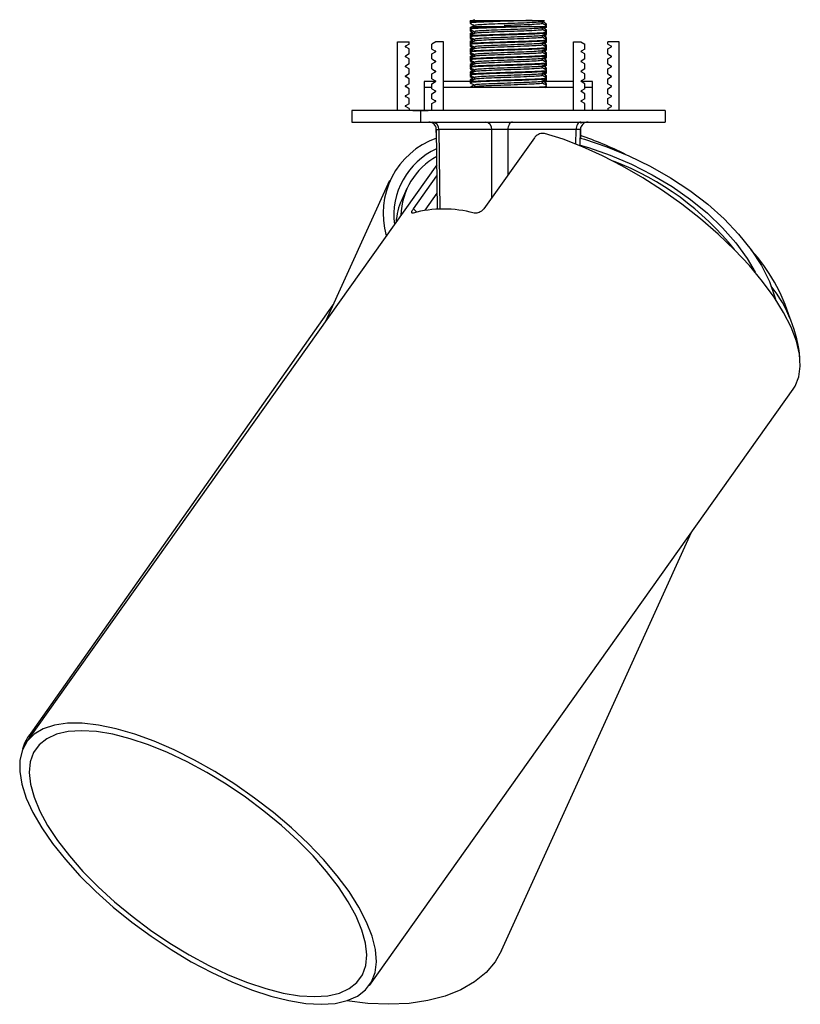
# Model space of a CAD drawing. Header units: millimetres. Extents: x 450 to 956, y 380 to 563.
# Tile 6 of 6: x 936 to 956, y 380 to 406. Entities that reach past the tile are written whole.
import ezdxf

# ---------------------------------------------------------------- set-up
doc = ezdxf.new("R2010")
doc.units = ezdxf.units.MM
doc.linetypes.add('CENTERX2', pattern=[20.32, 12.7, -2.54, 2.54, -2.54])

msp = doc.modelspace()

# ---------------------------------------------------------------- linework, layer by layer
at = {"color": 7, "linetype": 'Continuous', "lineweight": 25}
for p, q in [((947.697, 406.11), (947.697, 406.085)), ((947.698, 406.157), (947.771, 406.157)), ((947.698, 406.131), (947.715, 406.122)), ((948.582, 406.157), (949.318, 406.157)), ((949.373, 406.157), (949.507, 406.157)), ((949.587, 406.121), (949.64, 406.151)), ((949.589, 406.073), (949.589, 406.122)), ((947.697, 405.958), (947.697, 405.951)), ((947.697, 405.951), (947.697, 405.926)), ((947.697, 405.91), (947.697, 405.885)), ((947.698, 405.978), (947.721, 405.965)), ((947.709, 405.918), (947.698, 405.912)), ((947.735, 405.894), (947.713, 405.885)), ((947.805, 406.022), (947.805, 406.021)), ((947.807, 405.865), (947.807, 405.815)), ((948.573, 405.997), (949.311, 405.997)), ((949.366, 405.997), (949.407, 405.997)), ((949.587, 405.961), (949.64, 405.992)), ((949.589, 405.913), (949.589, 405.962)), ((949.684, 405.876), (949.695, 405.882)), ((949.695, 405.859), (949.685, 405.865)), ((949.696, 405.857), (949.69, 405.858)), ((949.697, 406.033), (949.697, 406.058)), ((949.697, 405.985), (949.697, 406.01)), ((949.697, 405.88), (949.697, 405.905)), ((949.697, 405.851), (949.697, 405.858)), ((949.697, 405.826), (949.697, 405.851)), ((945.797, 403.797), (945.797, 405.597)), ((945.797, 405.597), (946.097, 405.597)), ((946.097, 405.537), (946.097, 405.597)), ((946.798, 405.597), (946.697, 405.538)), ((946.997, 405.597), (946.798, 405.597)), ((946.997, 403.797), (946.997, 405.597)), ((947.697, 405.805), (947.697, 405.78)), ((947.697, 405.758), (947.697, 405.751)), ((947.697, 405.751), (947.697, 405.726)), ((947.697, 405.71), (947.697, 405.685)), ((947.697, 405.605), (947.697, 405.58)), ((947.698, 405.778), (947.721, 405.765)), ((947.708, 405.765), (947.698, 405.759)), ((947.709, 405.718), (947.698, 405.712)), ((947.698, 405.578), (947.721, 405.565)), ((947.714, 405.569), (947.698, 405.559)), ((947.735, 405.694), (947.713, 405.685)), ((947.807, 405.665), (947.807, 405.615)), ((949.589, 405.713), (949.589, 405.762)), ((949.589, 405.513), (949.589, 405.562)), ((949.684, 405.676), (949.695, 405.682)), ((949.695, 405.812), (949.685, 405.818)), ((949.695, 405.659), (949.685, 405.665)), ((949.695, 405.612), (949.685, 405.618)), ((949.696, 405.657), (949.69, 405.658)), ((949.697, 405.785), (949.697, 405.81)), ((949.697, 405.68), (949.697, 405.705)), ((949.697, 405.651), (949.697, 405.658)), ((949.697, 405.626), (949.697, 405.651)), ((949.697, 405.585), (949.697, 405.61)), ((950.397, 405.597), (950.596, 405.597)), ((950.397, 403.797), (950.397, 405.597)), ((950.596, 405.597), (950.697, 405.538)), ((951.297, 405.537), (951.297, 405.597)), ((951.597, 405.597), (951.297, 405.597)), ((951.597, 403.797), (951.597, 405.597)), ((946.097, 405.537), (946.001, 405.481)), ((946.097, 405.408), (946.001, 405.464)), ((946.097, 405.277), (946.097, 405.408)), ((946.697, 405.407), (946.697, 405.538)), ((946.697, 405.407), (946.793, 405.351)), ((946.697, 405.278), (946.793, 405.334)), ((947.697, 405.558), (947.697, 405.551)), ((947.697, 405.551), (947.697, 405.526)), ((947.697, 405.51), (947.697, 405.485)), ((947.697, 405.405), (947.697, 405.38)), ((947.697, 405.358), (947.697, 405.351)), ((947.697, 405.351), (947.697, 405.326)), ((947.697, 405.31), (947.697, 405.285)), ((947.709, 405.518), (947.698, 405.512)), ((947.698, 405.378), (947.721, 405.365)), ((947.714, 405.369), (947.698, 405.359)), ((947.709, 405.318), (947.698, 405.312)), ((947.735, 405.494), (947.713, 405.485)), ((947.807, 405.465), (947.807, 405.415)), ((949.589, 405.313), (949.589, 405.362)), ((949.684, 405.476), (949.695, 405.482)), ((949.695, 405.459), (949.685, 405.465)), ((949.695, 405.412), (949.685, 405.418)), ((949.697, 405.48), (949.697, 405.505)), ((949.697, 405.451), (949.697, 405.458)), ((949.697, 405.426), (949.697, 405.451)), ((949.697, 405.385), (949.697, 405.41)), ((949.697, 405.28), (949.697, 405.305)), ((950.697, 405.407), (950.601, 405.351)), ((950.697, 405.278), (950.601, 405.334)), ((950.697, 405.407), (950.697, 405.538)), ((951.297, 405.537), (951.393, 405.481)), ((951.297, 405.408), (951.393, 405.464)), ((951.297, 405.277), (951.297, 405.408)), ((946.097, 405.277), (946.001, 405.221)), ((946.097, 405.148), (946.001, 405.204)), ((946.097, 405.017), (946.097, 405.148)), ((946.697, 405.147), (946.697, 405.278)), ((946.697, 405.147), (946.793, 405.091)), ((946.697, 405.018), (946.793, 405.074)), ((947.697, 405.205), (947.697, 405.18)), ((947.697, 405.158), (947.697, 405.151)), ((947.697, 405.151), (947.697, 405.126)), ((947.697, 405.11), (947.697, 405.085)), ((947.698, 405.178), (947.721, 405.165)), ((947.714, 405.169), (947.698, 405.159)), ((947.709, 405.118), (947.698, 405.112)), ((947.735, 405.294), (947.713, 405.285)), ((947.727, 405.129), (947.713, 405.121)), ((947.807, 405.265), (947.807, 405.215)), ((947.807, 405.065), (947.807, 405.015)), ((949.589, 405.113), (949.589, 405.162)), ((949.684, 405.276), (949.695, 405.282)), ((949.684, 405.076), (949.695, 405.082)), ((949.695, 405.259), (949.685, 405.265)), ((949.695, 405.212), (949.685, 405.218)), ((949.695, 405.059), (949.685, 405.065)), ((949.696, 405.257), (949.69, 405.258)), ((949.696, 405.057), (949.69, 405.058)), ((949.697, 405.251), (949.697, 405.258)), ((949.697, 405.226), (949.697, 405.251)), ((949.697, 405.185), (949.697, 405.21)), ((949.697, 405.08), (949.697, 405.105)), ((949.697, 405.051), (949.697, 405.058)), ((949.697, 405.026), (949.697, 405.051)), ((950.697, 405.147), (950.601, 405.091)), ((950.697, 405.018), (950.601, 405.074)), ((950.697, 405.147), (950.697, 405.278)), ((951.297, 405.277), (951.393, 405.221)), ((951.297, 405.148), (951.393, 405.204)), ((951.297, 405.017), (951.297, 405.148)), ((946.097, 405.017), (946.001, 404.961)), ((946.097, 404.888), (946.001, 404.944)), ((946.097, 404.757), (946.097, 404.888)), ((946.697, 404.887), (946.697, 405.018)), ((946.697, 404.887), (946.793, 404.831)), ((946.697, 404.758), (946.793, 404.814)), ((947.697, 405.005), (947.697, 404.98)), ((947.697, 404.958), (947.697, 404.951)), ((947.697, 404.951), (947.697, 404.926)), ((947.697, 404.91), (947.697, 404.885)), ((947.697, 404.805), (947.697, 404.78)), ((947.698, 404.978), (947.721, 404.965)), ((947.714, 404.969), (947.698, 404.959)), ((947.709, 404.918), (947.698, 404.912)), ((947.807, 404.865), (947.807, 404.815)), ((949.589, 404.913), (949.589, 404.962)), ((949.68, 405.021), (949.667, 405.029)), ((949.684, 404.876), (949.695, 404.882)), ((949.695, 405.012), (949.685, 405.018)), ((949.695, 404.859), (949.685, 404.865)), ((949.695, 404.812), (949.685, 404.818)), ((949.697, 404.985), (949.697, 405.01)), ((949.697, 404.88), (949.697, 404.905)), ((949.697, 404.851), (949.697, 404.858)), ((949.697, 404.826), (949.697, 404.851)), ((949.697, 404.785), (949.697, 404.81)), ((950.697, 404.887), (950.601, 404.831)), ((950.697, 404.758), (950.601, 404.814)), ((950.697, 404.887), (950.697, 405.018)), ((951.297, 405.017), (951.393, 404.961)), ((951.297, 404.888), (951.393, 404.944)), ((951.297, 404.757), (951.297, 404.888)), ((946.097, 404.757), (946.001, 404.701)), ((946.097, 404.628), (946.001, 404.684)), ((946.097, 404.497), (946.097, 404.628)), ((946.497, 404.557), (946.497, 404.397)), ((946.796, 404.557), (946.497, 404.557)), ((946.697, 404.627), (946.697, 404.758)), ((946.697, 404.627), (946.793, 404.571)), ((946.697, 404.498), (946.793, 404.554)), ((947.691, 404.557), (946.997, 404.557)), ((947.697, 404.758), (947.697, 404.751)), ((947.697, 404.751), (947.697, 404.726)), ((947.697, 404.71), (947.697, 404.685)), ((947.697, 404.605), (947.697, 404.58)), ((947.697, 404.558), (947.697, 404.557)), ((947.697, 404.551), (947.697, 404.526)), ((947.698, 404.778), (947.721, 404.765)), ((947.714, 404.769), (947.698, 404.759)), ((947.709, 404.718), (947.698, 404.712)), ((947.698, 404.578), (947.721, 404.565)), ((947.714, 404.569), (947.698, 404.559)), ((947.807, 404.665), (947.807, 404.615)), ((949.589, 404.713), (949.589, 404.762)), ((949.589, 404.513), (949.589, 404.562)), ((950.397, 404.557), (949.603, 404.557)), ((949.649, 404.557), (949.695, 404.584)), ((949.669, 404.667), (949.695, 404.682)), ((949.695, 404.659), (949.685, 404.665)), ((949.695, 404.612), (949.685, 404.618)), ((949.696, 404.657), (949.69, 404.658)), ((949.697, 404.68), (949.697, 404.705)), ((949.697, 404.651), (949.697, 404.658)), ((949.697, 404.626), (949.697, 404.651)), ((949.697, 404.585), (949.697, 404.61)), ((950.897, 404.557), (950.598, 404.557)), ((950.697, 404.627), (950.601, 404.571)), ((950.697, 404.498), (950.601, 404.554)), ((950.697, 404.627), (950.697, 404.758)), ((950.897, 404.397), (950.897, 404.557)), ((951.297, 404.757), (951.393, 404.701)), ((951.297, 404.628), (951.393, 404.684)), ((951.297, 404.497), (951.297, 404.628)), ((946.097, 404.497), (946.001, 404.441)), ((946.097, 404.368), (946.001, 404.424)), ((946.097, 404.237), (946.097, 404.368)), ((946.497, 404.397), (946.497, 403.797)), ((946.697, 404.397), (946.497, 404.397)), ((946.697, 404.367), (946.697, 404.498)), ((946.697, 404.367), (946.793, 404.311)), ((946.697, 404.238), (946.793, 404.294)), ((950.397, 404.397), (946.997, 404.397)), ((947.697, 404.405), (947.697, 404.397)), ((947.807, 404.415), (947.775, 404.397)), ((947.807, 404.465), (947.807, 404.415)), ((949.648, 404.397), (949.695, 404.424)), ((949.669, 404.467), (949.695, 404.482)), ((949.697, 404.48), (949.697, 404.505)), ((949.697, 404.426), (949.697, 404.451)), ((950.697, 404.367), (950.601, 404.311)), ((950.697, 404.238), (950.601, 404.294)), ((950.697, 404.367), (950.697, 404.498)), ((950.897, 404.397), (950.697, 404.397)), ((950.897, 403.797), (950.897, 404.397)), ((951.297, 404.497), (951.393, 404.441)), ((951.297, 404.368), (951.393, 404.424)), ((951.297, 404.237), (951.297, 404.368)), ((946.097, 404.237), (946.001, 404.181)), ((946.097, 404.108), (946.001, 404.164)), ((946.097, 403.977), (946.097, 404.108)), ((946.697, 404.107), (946.697, 404.238)), ((946.697, 404.107), (946.793, 404.051)), ((946.697, 403.978), (946.793, 404.034)), ((950.697, 404.107), (950.601, 404.051)), ((950.697, 403.978), (950.601, 404.034)), ((950.697, 404.107), (950.697, 404.238)), ((951.297, 404.237), (951.393, 404.181)), ((951.297, 404.108), (951.393, 404.164)), ((951.297, 403.977), (951.297, 404.108)), ((944.597, 403.797), (944.597, 403.497)), ((952.797, 403.797), (944.597, 403.797)), ((946.097, 403.977), (946.001, 403.921)), ((946.097, 403.848), (946.001, 403.904)), ((946.097, 403.848), (946.097, 403.797)), ((946.697, 403.797), (946.697, 403.978)), ((950.697, 403.797), (950.697, 403.978)), ((951.297, 403.977), (951.393, 403.921)), ((951.297, 403.848), (951.393, 403.904)), ((951.297, 403.848), (951.297, 403.797)), ((952.797, 403.797), (952.797, 403.497)), ((944.597, 403.497), (952.797, 403.497)), ((946.802, 403.359), (946.805, 403.068)), ((946.811, 403.299), (946.837, 401.219)), ((948.262, 403.298), (946.875, 403.298)), ((950.466, 403.298), (948.683, 403.298)), ((950.577, 402.875), (950.582, 403.299)), ((950.588, 403.072), (950.592, 403.359)), ((949.377, 403.086), (948.057, 401.229)), ((946.823, 402.375), (936.091, 387.275)), ((945.584, 401.967), (943.907, 398.273)), ((946.214, 401.229), (946.826, 402.09)), ((946.039, 401.761), (945.904, 401.463)), ((946.52, 401.192), (946.832, 401.631)), ((944.107, 398.713), (936.138, 387.42)), ((944.11, 398.719), (944.099, 398.702)), ((945.058, 380.903), (956.148, 396.508)), ((948.518, 381.816), (953.486, 392.763))]:
    msp.add_line(p, q, dxfattribs=at)
at = {"color": 7, "linetype": 'CENTERX2'}
for p, q in [((946.197, 403.797), (946.597, 403.797)), ((946.597, 403.797), (946.397, 403.797)), ((946.397, 403.797), (946.397, 403.497))]:
    msp.add_line(p, q, dxfattribs=at)
at = {"color": 8, "linetype": 'Continuous', "lineweight": 25}
for p, q in [((946.875, 403.298), (946.9, 401.22)), ((948.265, 401.522), (948.262, 403.298)), ((948.683, 403.298), (948.685, 402.113)), ((950.462, 402.921), (950.466, 403.298)), ((946.214, 401.229), (946.289, 401.143))]:
    msp.add_line(p, q, dxfattribs=at)
at = {"color": 7, "linetype": 'Continuous', "lineweight": 25, "flags": 128}
for points in [[(948.806, 403.497), (948.782, 403.493), (948.759, 403.482), (948.738, 403.463), (948.72, 403.439), (948.704, 403.409), (948.693, 403.374), (948.686, 403.337), (948.683, 403.298)], [(950.589, 403.497), (950.565, 403.493), (950.542, 403.482), (950.521, 403.463), (950.503, 403.439), (950.487, 403.409), (950.476, 403.374), (950.469, 403.337), (950.466, 403.298)], [(950.597, 403.497), (950.597, 403.496), (950.593, 403.457)], [(956.148, 396.508), (956.198, 396.587), (956.296, 396.829), (956.335, 397.108), (956.314, 397.42), (956.233, 397.761), (956.094, 398.127), (955.899, 398.513), (955.65, 398.914), (955.349, 399.325), (955.002, 399.74), (954.612, 400.155), (954.184, 400.564), (953.724, 400.962), (953.238, 401.344), (952.731, 401.705), (952.212, 402.04), (951.685, 402.345), (951.157, 402.616), (950.637, 402.85), (950.129, 403.044), (949.641, 403.194)], [(950.579, 403.074), (950.686, 403.044), (951.27, 402.85), (951.845, 402.616), (952.404, 402.345), (952.94, 402.04), (953.445, 401.705), (953.915, 401.344), (954.342, 400.962), (954.721, 400.564), (955.047, 400.155), (955.316, 399.74), (955.525, 399.325), (955.671, 398.914), (955.686, 398.859)], [(950.577, 402.891), (950.792, 402.827), (951.362, 402.629), (951.921, 402.391), (952.462, 402.116), (952.978, 401.807), (953.46, 401.47), (953.904, 401.109), (954.302, 400.728), (954.65, 400.333), (954.942, 399.929), (955.151, 399.568)], [(943.8, 380.408), (944.164, 380.432), (944.481, 380.504), (944.748, 380.622), (944.959, 380.786), (945.114, 380.993), (945.21, 381.24), (945.245, 381.524), (945.219, 381.841), (945.133, 382.188), (944.987, 382.56), (944.784, 382.951), (944.526, 383.358), (944.216, 383.774), (943.859, 384.194), (943.459, 384.613), (943.021, 385.024), (942.552, 385.424), (942.057, 385.806), (941.542, 386.166), (941.015, 386.499), (940.482, 386.8), (939.95, 387.066), (939.427, 387.293), (938.918, 387.479), (938.431, 387.62), (937.972, 387.715), (937.547, 387.763), (937.161, 387.763), (936.82, 387.715), (936.528, 387.62), (936.288, 387.479), (936.105, 387.293), (935.98, 387.066), (935.914, 386.8), (935.909, 386.499), (935.966, 386.166), (936.082, 385.806), (936.257, 385.424), (936.488, 385.024), (936.772, 384.613), (937.106, 384.194), (937.485, 383.774), (937.905, 383.358), (938.359, 382.951), (938.842, 382.56), (939.348, 382.188), (939.869, 381.841), (940.4, 381.524), (940.933, 381.24), (941.462, 380.993), (941.979, 380.786), (942.477, 380.622), (942.951, 380.504), (943.394, 380.432), (943.8, 380.408)], [(943.624, 380.609), (943.974, 380.633), (944.278, 380.703), (944.532, 380.819), (944.733, 380.979), (944.877, 381.182), (944.963, 381.423), (944.99, 381.701), (944.957, 382.011), (944.865, 382.349), (944.715, 382.711), (944.508, 383.091), (944.249, 383.485), (943.94, 383.886), (943.585, 384.291), (943.19, 384.693), (942.759, 385.087), (942.299, 385.467), (941.815, 385.829), (941.315, 386.167), (940.805, 386.477), (940.291, 386.754), (939.781, 386.996), (939.282, 387.198), (938.801, 387.359), (938.344, 387.475), (937.916, 387.545), (937.525, 387.568), (937.175, 387.545), (936.871, 387.475), (936.617, 387.359), (936.416, 387.198), (936.272, 386.996), (936.186, 386.754), (936.159, 386.477), (936.192, 386.167), (936.284, 385.829), (936.434, 385.467), (936.641, 385.087), (936.9, 384.693), (937.209, 384.291), (937.564, 383.886), (937.959, 383.485), (938.39, 383.091), (938.85, 382.711), (939.334, 382.349), (939.834, 382.011), (940.344, 381.701), (940.858, 381.423), (941.368, 381.182), (941.867, 380.979), (942.348, 380.819), (942.805, 380.703), (943.233, 380.633), (943.624, 380.609)], [(948.518, 381.816), (948.352, 381.524), (948.111, 381.24), (947.811, 380.993), (947.454, 380.786), (947.046, 380.622), (946.592, 380.504), (946.098, 380.432), (945.569, 380.408)], [(945.569, 380.408), (945.015, 380.432), (944.467, 380.5)]]:
    msp.add_lwpolyline(points, dxfattribs=at)
at = {"color": 7, "linetype": 'Continuous', "lineweight": 25}
for centre, radius, start, end in [((946.006, 405.473), 0.01, 120, 240), ((946.788, 405.343), 0.01, 300, 60), ((950.606, 405.343), 0.01, 120, 240), ((951.388, 405.473), 0.01, 300, 60), ((946.006, 405.213), 0.01, 120, 240), ((946.788, 405.083), 0.01, 300, 60), ((950.606, 405.083), 0.01, 120, 240), ((951.388, 405.213), 0.01, 300, 60), ((946.006, 404.953), 0.01, 120, 240), ((946.788, 404.823), 0.01, 300, 60), ((950.606, 404.823), 0.01, 120, 240), ((951.388, 404.953), 0.01, 300, 60), ((946.006, 404.693), 0.01, 120, 240), ((946.788, 404.563), 0.01, 300, 60), ((950.606, 404.563), 0.01, 120, 240), ((951.388, 404.693), 0.01, 300, 60), ((946.006, 404.433), 0.01, 120, 240), ((946.788, 404.303), 0.01, 300, 60), ((950.606, 404.303), 0.01, 120, 240), ((951.388, 404.433), 0.01, 300, 60), ((946.006, 404.173), 0.01, 120, 240), ((946.788, 404.043), 0.01, 300, 60), ((950.606, 404.043), 0.01, 120, 240), ((951.388, 404.173), 0.01, 300, 60), ((946.006, 403.913), 0.01, 120, 240), ((951.388, 403.913), 0.01, 300, 60), ((946.611, 403.297), 0.2, 1.0755, 90), ((946.693, 403.316), 0.182, 354.4914, 82.5567), ((948.081, 403.316), 0.182, 354.4914, 82.5567), ((950.782, 403.297), 0.2, 90, 179.7192), ((947.506, 401.102), 2.088, 109.3472, 196.2742), ((947.326, 393.65), 10.036, 63.836, 71.0807), ((947.607, 401.056), 1.909, 114.4278, 187.2754), ((947.698, 401.011), 1.813, 118.9637, 178.5483), ((948.824, 395.567), 7.386, 38.4218, 69.1674), ((947.475, 400.754), 1.723, 155.6918, 176.0056), ((946.999, 398.143), 3.077, 74.9631, 105.0369), ((951.468, 396.932), 4.816, 17.1905, 41.9243), ((952.778, 396.992), 3.563, 5.2265, 38.2411), ((936.94, 386.853), 0.982, 127.1292, 166.5403)]:
    msp.add_arc(centre, radius, start, end, dxfattribs=at)
at = {"color": 8, "linetype": 'Continuous', "lineweight": 25}
for centre, major_axis, start_param, end_param in [((947.112, 403.297), (0.3, -0.002), 3.142938, 3.802867), ((950.282, 403.297), (0.3, 0.002), 6.281511, 7.192631)]:
    msp.add_ellipse(centre, major_axis=major_axis, ratio=0.001018, start_param=start_param, end_param=end_param, dxfattribs=at)
at = {"color": 7, "linetype": 'Continuous', "lineweight": 25}
msp.add_ellipse((948.499, 403.297), major_axis=(0.3, 0), ratio=0.008164, start_param=0.909582, end_param=2.480302, dxfattribs=at)
for points, knots in [([(947.751, 406.143), (947.712, 406.139), (947.671, 406.135), (947.7, 406.131), (947.701, 406.131)], [0, 0, 0, 0, 0.955042, 1, 1, 1, 1]), ([(947.807, 406.175), (947.789, 406.164), (947.753, 406.143), (947.716, 406.122), (947.698, 406.112)], [0, 0, 0, 0, 0.499965, 1, 1, 1, 1]), ([(947.698, 406.084), (947.716, 406.073), (947.752, 406.052), (947.789, 406.031), (947.807, 406.021)], [0, 0, 0, 0, 0.500036, 1, 1, 1, 1]), ([(949.318, 406.157), (949.206, 406.152), (948.982, 406.144), (948.578, 406.132), (948.197, 406.119), (947.896, 406.107), (947.717, 406.095), (947.714, 406.088), (947.713, 406.085)], [0, 0, 0, 0, 0.175188, 0.350377, 0.525565, 0.700754, 0.875942, 1, 1, 1, 1]), ([(947.717, 406.112), (947.719, 406.114), (947.723, 406.121), (947.897, 406.132), (948.196, 406.144), (948.453, 406.152), (948.582, 406.157)], [0, 0, 0, 0, 0.158194, 0.438796, 0.719398, 1, 1, 1, 1]), ([(947.779, 406.157), (947.778, 406.157), (947.763, 406.157), (947.825, 406.157), (947.977, 406.157), (948.224, 406.157), (948.442, 406.157), (948.566, 406.157), (948.582, 406.157)], [0, 0, 0, 0, 0.017534, 0.248014, 0.482079, 0.71842, 0.963393, 1, 1, 1, 1]), ([(949.579, 406.121), (949.58, 406.12), (949.594, 406.116), (949.488, 406.107), (949.267, 406.094), (948.947, 406.082), (948.592, 406.069), (948.251, 406.057), (947.982, 406.044), (947.816, 406.032), (947.815, 406.024), (947.815, 406.021)], [0, 0, 0, 0, 0.01704, 0.14204, 0.26704, 0.39204, 0.51704, 0.64204, 0.76704, 0.89204, 1, 1, 1, 1]), ([(949.318, 406.157), (949.38, 406.157), (949.517, 406.157), (949.635, 406.157), (949.636, 406.157), (949.637, 406.157)], [0, 0, 0, 0, 0.326279, 0.725365, 1, 1, 1, 1]), ([(949.695, 406.059), (949.677, 406.07), (949.642, 406.091), (949.606, 406.111), (949.589, 406.121)], [0, 0, 0, 0, 0.5076976, 1, 1, 1, 1]), ([(947.805, 406.022), (947.788, 406.011), (947.752, 405.991), (947.716, 405.97), (947.698, 405.959)], [0, 0, 0, 0, 0.495093, 1, 1, 1, 1]), ([(947.807, 406.015), (947.789, 406.004), (947.753, 405.984), (947.716, 405.963), (947.698, 405.952)], [0, 0, 0, 0, 0.499965, 1, 1, 1, 1]), ([(947.698, 405.924), (947.716, 405.913), (947.752, 405.892), (947.789, 405.872), (947.807, 405.861)], [0, 0, 0, 0, 0.500036, 1, 1, 1, 1]), ([(947.698, 405.884), (947.716, 405.873), (947.739, 405.86), (947.762, 405.846), (947.767, 405.844)], [0, 0, 0, 0, 0.785217, 1, 1, 1, 1]), ([(947.802, 405.864), (947.785, 405.854), (947.751, 405.834), (947.716, 405.814), (947.698, 405.803)], [0, 0, 0, 0, 0.482155, 1, 1, 1, 1]), ([(947.714, 405.805), (947.709, 405.806), (947.691, 405.811), (947.76, 405.816), (947.807, 405.819)], [0, 0, 0, 0, 0.3016081, 1, 1, 1, 1]), ([(949.311, 405.997), (949.198, 405.992), (948.973, 405.984), (948.569, 405.972), (948.189, 405.959), (947.891, 405.947), (947.715, 405.935), (947.714, 405.928), (947.713, 405.926)], [0, 0, 0, 0, 0.175902, 0.351805, 0.527707, 0.70361, 0.879512, 1, 1, 1, 1]), ([(949.68, 405.826), (949.685, 405.824), (949.704, 405.819), (949.582, 405.809), (949.329, 405.797), (948.969, 405.784), (948.57, 405.772), (948.189, 405.759), (947.891, 405.747), (947.715, 405.735), (947.714, 405.728), (947.713, 405.726)], [0, 0, 0, 0, 0.0393789, 0.1643789, 0.2893789, 0.4143789, 0.5393789, 0.6643789, 0.7893789, 0.9143789, 1, 1, 1, 1]), ([(947.717, 405.952), (947.718, 405.955), (947.721, 405.961), (947.892, 405.972), (948.188, 405.984), (948.445, 405.992), (948.573, 405.997)], [0, 0, 0, 0, 0.152689, 0.435126, 0.717563, 1, 1, 1, 1]), ([(947.717, 405.752), (947.718, 405.755), (947.721, 405.761), (947.892, 405.772), (948.189, 405.784), (948.57, 405.797), (948.969, 405.809), (949.328, 405.822), (949.583, 405.834), (949.708, 405.844), (949.684, 405.85), (949.676, 405.852)], [0, 0, 0, 0, 0.0675766, 0.1925766, 0.3175766, 0.4425766, 0.5675766, 0.6925766, 0.8175766, 0.9425766, 1, 1, 1, 1]), ([(947.777, 405.997), (947.776, 405.997), (947.762, 405.997), (947.821, 405.997), (947.971, 405.997), (948.216, 405.997), (948.434, 405.997), (948.557, 405.997), (948.573, 405.997)], [0, 0, 0, 0, 0.011293, 0.243237, 0.478789, 0.716631, 0.96316, 1, 1, 1, 1]), ([(949.578, 405.961), (949.579, 405.96), (949.592, 405.956), (949.484, 405.947), (949.261, 405.934), (948.939, 405.922), (948.584, 405.909), (948.244, 405.897), (947.977, 405.884), (947.815, 405.872), (947.816, 405.865), (947.816, 405.861)], [0, 0, 0, 0, 0.0199869, 0.1449869, 0.2699869, 0.3949869, 0.5199869, 0.6449869, 0.7699869, 0.8949869, 1, 1, 1, 1]), ([(949.574, 405.913), (949.578, 405.912), (949.595, 405.906), (949.486, 405.897), (949.26, 405.884), (948.939, 405.872), (948.584, 405.859), (948.244, 405.847), (947.979, 405.834), (947.827, 405.824), (947.825, 405.817), (947.824, 405.815)], [0, 0, 0, 0, 0.040119, 0.167607, 0.295094, 0.422581, 0.550069, 0.677556, 0.805043, 0.93253, 1, 1, 1, 1]), ([(949.574, 406.073), (949.578, 406.072), (949.597, 406.066), (949.49, 406.057), (949.266, 406.044), (948.95, 406.032), (948.701, 406.023), (948.587, 406.019), (948.584, 406.019)], [0, 0, 0, 0, 0.067432, 0.298668, 0.529904, 0.761141, 0.992377, 1, 1, 1, 1]), ([(949.311, 405.997), (949.373, 405.997), (949.512, 405.997), (949.633, 405.997), (949.636, 405.997), (949.637, 405.997)], [0, 0, 0, 0, 0.32289, 0.717831, 1, 1, 1, 1]), ([(949.587, 405.761), (949.605, 405.772), (949.641, 405.792), (949.677, 405.813), (949.695, 405.824)], [0, 0, 0, 0, 0.499964, 1, 1, 1, 1]), ([(949.695, 406.012), (949.677, 406.022), (949.642, 406.043), (949.606, 406.064), (949.589, 406.074)], [0, 0, 0, 0, 0.507955, 1, 1, 1, 1]), ([(949.589, 405.996), (949.639, 406), (949.705, 406.004), (949.686, 406.009), (949.681, 406.01)], [0, 0, 0, 0, 0.743706, 1, 1, 1, 1]), ([(949.695, 405.852), (949.677, 405.863), (949.642, 405.883), (949.606, 405.904), (949.589, 405.914)], [0, 0, 0, 0, 0.507976, 1, 1, 1, 1]), ([(949.695, 405.906), (949.677, 405.917), (949.643, 405.936), (949.61, 405.956), (949.594, 405.965)], [0, 0, 0, 0, 0.534469, 1, 1, 1, 1]), ([(949.681, 405.985), (949.686, 405.984), (949.704, 405.98), (949.647, 405.976), (949.608, 405.973)], [0, 0, 0, 0, 0.296772, 1, 1, 1, 1]), ([(949.624, 405.894), (949.639, 405.895), (949.695, 405.898), (949.686, 405.902), (949.679, 405.905)], [0, 0, 0, 0, 0.264703, 1, 1, 1, 1]), ([(949.629, 405.945), (949.633, 405.947), (949.655, 405.96), (949.677, 405.973), (949.695, 405.984)], [0, 0, 0, 0, 0.18609, 1, 1, 1, 1]), ([(949.633, 406.048), (949.667, 406.051), (949.713, 406.055), (949.688, 406.059), (949.681, 406.06)], [0, 0, 0, 0, 0.74521, 1, 1, 1, 1]), ([(947.807, 405.815), (947.789, 405.804), (947.753, 405.784), (947.716, 405.763), (947.698, 405.752)], [0, 0, 0, 0, 0.499965, 1, 1, 1, 1]), ([(947.698, 405.724), (947.716, 405.713), (947.752, 405.692), (947.789, 405.672), (947.807, 405.661)], [0, 0, 0, 0, 0.500036, 1, 1, 1, 1]), ([(947.698, 405.684), (947.716, 405.673), (947.739, 405.66), (947.762, 405.646), (947.767, 405.644)], [0, 0, 0, 0, 0.785217, 1, 1, 1, 1]), ([(947.802, 405.664), (947.785, 405.654), (947.751, 405.634), (947.716, 405.614), (947.698, 405.603)], [0, 0, 0, 0, 0.482155, 1, 1, 1, 1]), ([(947.807, 405.615), (947.789, 405.604), (947.753, 405.584), (947.716, 405.563), (947.698, 405.552)], [0, 0, 0, 0, 0.499965, 1, 1, 1, 1]), ([(947.763, 405.79), (947.738, 405.788), (947.693, 405.785), (947.708, 405.781), (947.714, 405.78)], [0, 0, 0, 0, 0.5668, 1, 1, 1, 1]), ([(947.763, 405.59), (947.738, 405.588), (947.693, 405.585), (947.708, 405.581), (947.714, 405.58)], [0, 0, 0, 0, 0.5668, 1, 1, 1, 1]), ([(947.714, 405.605), (947.709, 405.606), (947.691, 405.611), (947.76, 405.616), (947.807, 405.619)], [0, 0, 0, 0, 0.3016081, 1, 1, 1, 1]), ([(949.68, 405.626), (949.685, 405.624), (949.704, 405.619), (949.582, 405.609), (949.329, 405.597), (948.969, 405.584), (948.57, 405.572), (948.189, 405.559), (947.891, 405.547), (947.715, 405.535), (947.714, 405.528), (947.713, 405.526)], [0, 0, 0, 0, 0.0393789, 0.1643789, 0.2893789, 0.4143789, 0.5393789, 0.6643789, 0.7893789, 0.9143789, 1, 1, 1, 1]), ([(947.717, 405.552), (947.718, 405.555), (947.721, 405.561), (947.892, 405.572), (948.189, 405.584), (948.57, 405.597), (948.969, 405.609), (949.328, 405.622), (949.583, 405.634), (949.708, 405.644), (949.684, 405.65), (949.676, 405.652)], [0, 0, 0, 0, 0.067577, 0.192577, 0.317577, 0.442577, 0.567577, 0.692577, 0.817577, 0.942577, 1, 1, 1, 1]), ([(949.578, 405.761), (949.579, 405.76), (949.592, 405.756), (949.484, 405.747), (949.261, 405.734), (948.939, 405.722), (948.584, 405.709), (948.244, 405.697), (947.977, 405.684), (947.815, 405.672), (947.816, 405.665), (947.816, 405.661)], [0, 0, 0, 0, 0.0199869, 0.1449869, 0.2699869, 0.3949869, 0.5199869, 0.6449869, 0.7699869, 0.8949869, 1, 1, 1, 1]), ([(949.574, 405.713), (949.578, 405.712), (949.595, 405.706), (949.486, 405.697), (949.26, 405.684), (948.939, 405.672), (948.584, 405.659), (948.244, 405.647), (947.979, 405.634), (947.827, 405.624), (947.825, 405.617), (947.824, 405.615)], [0, 0, 0, 0, 0.040119, 0.167607, 0.295094, 0.422581, 0.550069, 0.677556, 0.805043, 0.93253, 1, 1, 1, 1]), ([(949.587, 405.561), (949.605, 405.572), (949.641, 405.592), (949.677, 405.613), (949.695, 405.624)], [0, 0, 0, 0, 0.499964, 1, 1, 1, 1]), ([(949.681, 405.785), (949.686, 405.784), (949.705, 405.779), (949.638, 405.775), (949.589, 405.771)], [0, 0, 0, 0, 0.25555, 1, 1, 1, 1]), ([(949.695, 405.652), (949.677, 405.663), (949.642, 405.683), (949.606, 405.704), (949.589, 405.714)], [0, 0, 0, 0, 0.507976, 1, 1, 1, 1]), ([(949.681, 405.585), (949.686, 405.584), (949.705, 405.579), (949.638, 405.575), (949.589, 405.571)], [0, 0, 0, 0, 0.25555, 1, 1, 1, 1]), ([(949.695, 405.706), (949.677, 405.717), (949.643, 405.736), (949.61, 405.756), (949.594, 405.765)], [0, 0, 0, 0, 0.5344686, 1, 1, 1, 1]), ([(949.695, 405.506), (949.677, 405.517), (949.643, 405.536), (949.61, 405.556), (949.594, 405.565)], [0, 0, 0, 0, 0.534469, 1, 1, 1, 1]), ([(949.624, 405.694), (949.639, 405.695), (949.695, 405.698), (949.686, 405.702), (949.679, 405.705)], [0, 0, 0, 0, 0.264703, 1, 1, 1, 1]), ([(949.629, 405.745), (949.633, 405.747), (949.655, 405.76), (949.677, 405.773), (949.695, 405.784)], [0, 0, 0, 0, 0.18609, 1, 1, 1, 1]), ([(949.629, 405.545), (949.633, 405.547), (949.655, 405.56), (949.677, 405.573), (949.695, 405.584)], [0, 0, 0, 0, 0.18609, 1, 1, 1, 1]), ([(949.66, 405.804), (949.673, 405.805), (949.701, 405.807), (949.688, 405.809), (949.681, 405.81)], [0, 0, 0, 0, 0.461528, 1, 1, 1, 1]), ([(949.66, 405.604), (949.673, 405.605), (949.701, 405.607), (949.688, 405.609), (949.681, 405.61)], [0, 0, 0, 0, 0.461528, 1, 1, 1, 1]), ([(947.698, 405.524), (947.716, 405.513), (947.752, 405.492), (947.789, 405.472), (947.807, 405.461)], [0, 0, 0, 0, 0.500036, 1, 1, 1, 1]), ([(947.698, 405.484), (947.716, 405.473), (947.739, 405.46), (947.762, 405.446), (947.767, 405.444)], [0, 0, 0, 0, 0.7852175, 1, 1, 1, 1]), ([(947.802, 405.464), (947.785, 405.454), (947.751, 405.434), (947.716, 405.414), (947.698, 405.403)], [0, 0, 0, 0, 0.482155, 1, 1, 1, 1]), ([(947.807, 405.415), (947.789, 405.404), (947.753, 405.384), (947.716, 405.363), (947.698, 405.352)], [0, 0, 0, 0, 0.499965, 1, 1, 1, 1]), ([(947.698, 405.324), (947.716, 405.313), (947.752, 405.292), (947.789, 405.272), (947.807, 405.261)], [0, 0, 0, 0, 0.500036, 1, 1, 1, 1]), ([(947.763, 405.39), (947.738, 405.388), (947.693, 405.385), (947.708, 405.381), (947.714, 405.38)], [0, 0, 0, 0, 0.5668, 1, 1, 1, 1]), ([(947.714, 405.405), (947.709, 405.406), (947.691, 405.411), (947.76, 405.416), (947.807, 405.419)], [0, 0, 0, 0, 0.3016081, 1, 1, 1, 1]), ([(949.68, 405.426), (949.685, 405.424), (949.704, 405.419), (949.582, 405.409), (949.329, 405.397), (948.969, 405.384), (948.57, 405.372), (948.189, 405.359), (947.891, 405.347), (947.715, 405.335), (947.714, 405.328), (947.713, 405.326)], [0, 0, 0, 0, 0.0393789, 0.1643789, 0.2893789, 0.4143789, 0.5393789, 0.6643789, 0.7893789, 0.9143789, 1, 1, 1, 1]), ([(947.717, 405.352), (947.718, 405.355), (947.721, 405.361), (947.892, 405.372), (948.189, 405.384), (948.57, 405.397), (948.969, 405.409), (949.328, 405.422), (949.583, 405.434), (949.708, 405.444), (949.684, 405.45), (949.676, 405.452)], [0, 0, 0, 0, 0.0675766, 0.1925766, 0.3175766, 0.4425766, 0.5675766, 0.6925766, 0.8175766, 0.9425766, 1, 1, 1, 1]), ([(949.578, 405.561), (949.579, 405.56), (949.592, 405.556), (949.484, 405.547), (949.261, 405.534), (948.939, 405.522), (948.584, 405.509), (948.244, 405.497), (947.977, 405.484), (947.815, 405.472), (947.816, 405.465), (947.816, 405.461)], [0, 0, 0, 0, 0.0199869, 0.1449869, 0.2699869, 0.3949869, 0.5199869, 0.6449869, 0.7699869, 0.8949869, 1, 1, 1, 1]), ([(949.578, 405.361), (949.579, 405.36), (949.592, 405.356), (949.484, 405.347), (949.261, 405.334), (948.939, 405.322), (948.584, 405.309), (948.244, 405.297), (947.977, 405.284), (947.815, 405.272), (947.816, 405.265), (947.816, 405.261)], [0, 0, 0, 0, 0.0199869, 0.1449869, 0.2699869, 0.3949869, 0.5199869, 0.6449869, 0.7699869, 0.8949869, 1, 1, 1, 1]), ([(949.574, 405.513), (949.578, 405.512), (949.595, 405.506), (949.486, 405.497), (949.26, 405.484), (948.939, 405.472), (948.584, 405.459), (948.244, 405.447), (947.979, 405.434), (947.827, 405.424), (947.825, 405.417), (947.824, 405.415)], [0, 0, 0, 0, 0.040119, 0.167607, 0.295094, 0.422581, 0.550069, 0.677556, 0.805043, 0.93253, 1, 1, 1, 1]), ([(949.574, 405.313), (949.578, 405.312), (949.595, 405.306), (949.486, 405.297), (949.26, 405.284), (948.939, 405.272), (948.584, 405.259), (948.244, 405.247), (947.979, 405.234), (947.827, 405.224), (947.825, 405.217), (947.824, 405.215)], [0, 0, 0, 0, 0.040119, 0.167607, 0.295094, 0.422581, 0.550069, 0.677556, 0.805043, 0.93253, 1, 1, 1, 1]), ([(949.587, 405.361), (949.605, 405.372), (949.641, 405.392), (949.677, 405.413), (949.695, 405.424)], [0, 0, 0, 0, 0.499964, 1, 1, 1, 1]), ([(949.695, 405.452), (949.677, 405.463), (949.642, 405.483), (949.606, 405.504), (949.589, 405.514)], [0, 0, 0, 0, 0.507976, 1, 1, 1, 1]), ([(949.681, 405.385), (949.686, 405.384), (949.705, 405.379), (949.638, 405.375), (949.589, 405.371)], [0, 0, 0, 0, 0.25555, 1, 1, 1, 1]), ([(949.695, 405.252), (949.677, 405.263), (949.642, 405.283), (949.606, 405.304), (949.589, 405.314)], [0, 0, 0, 0, 0.507976, 1, 1, 1, 1]), ([(949.695, 405.306), (949.677, 405.317), (949.643, 405.336), (949.61, 405.356), (949.594, 405.365)], [0, 0, 0, 0, 0.534469, 1, 1, 1, 1]), ([(949.624, 405.494), (949.639, 405.495), (949.695, 405.498), (949.686, 405.502), (949.679, 405.505)], [0, 0, 0, 0, 0.264703, 1, 1, 1, 1]), ([(949.624, 405.294), (949.639, 405.295), (949.695, 405.298), (949.686, 405.302), (949.679, 405.305)], [0, 0, 0, 0, 0.264703, 1, 1, 1, 1]), ([(949.629, 405.345), (949.633, 405.347), (949.655, 405.36), (949.677, 405.373), (949.695, 405.384)], [0, 0, 0, 0, 0.18609, 1, 1, 1, 1]), ([(949.66, 405.404), (949.673, 405.405), (949.701, 405.407), (949.688, 405.409), (949.681, 405.41)], [0, 0, 0, 0, 0.461528, 1, 1, 1, 1]), ([(949.686, 405.455), (949.691, 405.456), (949.7, 405.457), (949.693, 405.457), (949.69, 405.458)], [0, 0, 0, 0, 0.524914, 1, 1, 1, 1]), ([(947.748, 405.095), (947.744, 405.095), (947.695, 405.092), (947.704, 405.088), (947.713, 405.085)], [0, 0, 0, 0, 0.092574, 1, 1, 1, 1]), ([(947.698, 405.284), (947.716, 405.273), (947.739, 405.26), (947.762, 405.246), (947.767, 405.244)], [0, 0, 0, 0, 0.785217, 1, 1, 1, 1]), ([(947.802, 405.264), (947.785, 405.254), (947.751, 405.234), (947.716, 405.214), (947.698, 405.203)], [0, 0, 0, 0, 0.482155, 1, 1, 1, 1]), ([(947.807, 405.215), (947.789, 405.204), (947.753, 405.184), (947.716, 405.163), (947.698, 405.152)], [0, 0, 0, 0, 0.499965, 1, 1, 1, 1]), ([(947.698, 405.124), (947.716, 405.113), (947.752, 405.092), (947.789, 405.072), (947.807, 405.061)], [0, 0, 0, 0, 0.500036, 1, 1, 1, 1]), ([(947.698, 405.084), (947.716, 405.073), (947.739, 405.06), (947.762, 405.046), (947.767, 405.044)], [0, 0, 0, 0, 0.785217, 1, 1, 1, 1]), ([(947.802, 405.064), (947.785, 405.054), (947.751, 405.034), (947.716, 405.014), (947.698, 405.003)], [0, 0, 0, 0, 0.482155, 1, 1, 1, 1]), ([(947.763, 405.19), (947.738, 405.188), (947.693, 405.185), (947.708, 405.181), (947.714, 405.18)], [0, 0, 0, 0, 0.5668, 1, 1, 1, 1]), ([(947.714, 405.205), (947.709, 405.206), (947.691, 405.211), (947.76, 405.216), (947.807, 405.219)], [0, 0, 0, 0, 0.3016081, 1, 1, 1, 1]), ([(949.68, 405.226), (949.685, 405.224), (949.704, 405.219), (949.582, 405.209), (949.329, 405.197), (948.969, 405.184), (948.57, 405.172), (948.189, 405.159), (947.891, 405.147), (947.715, 405.135), (947.714, 405.128), (947.713, 405.126)], [0, 0, 0, 0, 0.0393789, 0.1643789, 0.2893789, 0.4143789, 0.5393789, 0.6643789, 0.7893789, 0.9143789, 1, 1, 1, 1]), ([(947.717, 405.152), (947.718, 405.155), (947.721, 405.161), (947.892, 405.172), (948.189, 405.184), (948.57, 405.197), (948.969, 405.209), (949.328, 405.222), (949.583, 405.234), (949.708, 405.244), (949.684, 405.25), (949.676, 405.252)], [0, 0, 0, 0, 0.0675766, 0.1925766, 0.3175766, 0.4425766, 0.5675766, 0.6925766, 0.8175766, 0.9425766, 1, 1, 1, 1]), ([(947.717, 404.952), (947.718, 404.955), (947.721, 404.961), (947.892, 404.972), (948.189, 404.984), (948.57, 404.997), (948.969, 405.009), (949.328, 405.022), (949.583, 405.034), (949.708, 405.044), (949.684, 405.05), (949.676, 405.052)], [0, 0, 0, 0, 0.0675766, 0.1925766, 0.3175766, 0.4425766, 0.5675766, 0.6925766, 0.8175766, 0.9425766, 1, 1, 1, 1]), ([(949.578, 405.161), (949.579, 405.16), (949.592, 405.156), (949.484, 405.147), (949.261, 405.134), (948.939, 405.122), (948.584, 405.109), (948.244, 405.097), (947.977, 405.084), (947.815, 405.072), (947.816, 405.065), (947.816, 405.061)], [0, 0, 0, 0, 0.0199869, 0.1449869, 0.2699869, 0.3949869, 0.5199869, 0.6449869, 0.7699869, 0.8949869, 1, 1, 1, 1]), ([(949.574, 405.113), (949.578, 405.112), (949.595, 405.106), (949.486, 405.097), (949.26, 405.084), (948.939, 405.072), (948.584, 405.059), (948.244, 405.047), (947.979, 405.034), (947.827, 405.024), (947.825, 405.017), (947.824, 405.015)], [0, 0, 0, 0, 0.040119, 0.167607, 0.295094, 0.422581, 0.550069, 0.677556, 0.805043, 0.93253, 1, 1, 1, 1]), ([(949.587, 405.161), (949.605, 405.172), (949.641, 405.192), (949.677, 405.213), (949.695, 405.224)], [0, 0, 0, 0, 0.499964, 1, 1, 1, 1]), ([(949.681, 405.185), (949.686, 405.184), (949.705, 405.179), (949.638, 405.175), (949.589, 405.171)], [0, 0, 0, 0, 0.25555, 1, 1, 1, 1]), ([(949.695, 405.052), (949.677, 405.063), (949.642, 405.083), (949.606, 405.104), (949.589, 405.114)], [0, 0, 0, 0, 0.507976, 1, 1, 1, 1]), ([(949.695, 405.106), (949.677, 405.117), (949.643, 405.136), (949.61, 405.156), (949.594, 405.165)], [0, 0, 0, 0, 0.534469, 1, 1, 1, 1]), ([(949.624, 405.094), (949.639, 405.095), (949.695, 405.098), (949.686, 405.102), (949.679, 405.105)], [0, 0, 0, 0, 0.264703, 1, 1, 1, 1]), ([(949.629, 405.145), (949.633, 405.147), (949.655, 405.16), (949.677, 405.173), (949.695, 405.184)], [0, 0, 0, 0, 0.18609, 1, 1, 1, 1]), ([(949.66, 405.204), (949.673, 405.205), (949.701, 405.207), (949.688, 405.209), (949.681, 405.21)], [0, 0, 0, 0, 0.461528, 1, 1, 1, 1]), ([(947.748, 404.895), (947.744, 404.895), (947.695, 404.892), (947.704, 404.888), (947.713, 404.885)], [0, 0, 0, 0, 0.092574, 1, 1, 1, 1]), ([(947.807, 405.015), (947.789, 405.004), (947.753, 404.984), (947.716, 404.963), (947.698, 404.952)], [0, 0, 0, 0, 0.499965, 1, 1, 1, 1]), ([(947.698, 404.924), (947.716, 404.913), (947.752, 404.892), (947.789, 404.872), (947.807, 404.861)], [0, 0, 0, 0, 0.500036, 1, 1, 1, 1]), ([(947.698, 404.884), (947.716, 404.873), (947.739, 404.86), (947.762, 404.846), (947.767, 404.844)], [0, 0, 0, 0, 0.7852175, 1, 1, 1, 1]), ([(947.802, 404.864), (947.785, 404.854), (947.751, 404.834), (947.716, 404.814), (947.698, 404.803)], [0, 0, 0, 0, 0.482155, 1, 1, 1, 1]), ([(947.807, 404.815), (947.789, 404.804), (947.753, 404.784), (947.716, 404.763), (947.698, 404.752)], [0, 0, 0, 0, 0.499965, 1, 1, 1, 1]), ([(947.763, 404.99), (947.738, 404.988), (947.693, 404.985), (947.708, 404.981), (947.714, 404.98)], [0, 0, 0, 0, 0.5668, 1, 1, 1, 1]), ([(947.763, 404.79), (947.738, 404.788), (947.693, 404.785), (947.708, 404.781), (947.714, 404.78)], [0, 0, 0, 0, 0.5668, 1, 1, 1, 1]), ([(947.714, 405.005), (947.709, 405.006), (947.691, 405.011), (947.76, 405.016), (947.807, 405.019)], [0, 0, 0, 0, 0.3016081, 1, 1, 1, 1]), ([(947.714, 404.805), (947.709, 404.806), (947.691, 404.811), (947.76, 404.816), (947.807, 404.819)], [0, 0, 0, 0, 0.301608, 1, 1, 1, 1]), ([(949.68, 405.026), (949.685, 405.024), (949.704, 405.019), (949.582, 405.009), (949.329, 404.997), (948.969, 404.984), (948.57, 404.972), (948.189, 404.959), (947.891, 404.947), (947.715, 404.935), (947.714, 404.928), (947.713, 404.926)], [0, 0, 0, 0, 0.0393789, 0.1643789, 0.2893789, 0.4143789, 0.5393789, 0.6643789, 0.7893789, 0.9143789, 1, 1, 1, 1]), ([(949.68, 404.826), (949.685, 404.824), (949.704, 404.819), (949.582, 404.809), (949.329, 404.797), (948.969, 404.784), (948.57, 404.772), (948.189, 404.759), (947.891, 404.747), (947.715, 404.735), (947.714, 404.728), (947.713, 404.726)], [0, 0, 0, 0, 0.0393789, 0.1643789, 0.2893789, 0.4143789, 0.5393789, 0.6643789, 0.7893789, 0.9143789, 1, 1, 1, 1]), ([(947.717, 404.752), (947.718, 404.755), (947.721, 404.761), (947.892, 404.772), (948.189, 404.784), (948.57, 404.797), (948.968, 404.809), (949.329, 404.822), (949.582, 404.834), (949.704, 404.844), (949.685, 404.849), (949.68, 404.851)], [0, 0, 0, 0, 0.068818, 0.196115, 0.323412, 0.450709, 0.578006, 0.705303, 0.8326, 0.959897, 1, 1, 1, 1]), ([(949.578, 404.961), (949.579, 404.96), (949.592, 404.956), (949.484, 404.947), (949.261, 404.934), (948.939, 404.922), (948.584, 404.909), (948.244, 404.897), (947.977, 404.884), (947.815, 404.872), (947.816, 404.865), (947.816, 404.861)], [0, 0, 0, 0, 0.0199869, 0.1449869, 0.2699869, 0.3949869, 0.5199869, 0.6449869, 0.7699869, 0.8949869, 1, 1, 1, 1]), ([(949.574, 404.913), (949.578, 404.912), (949.595, 404.906), (949.486, 404.897), (949.26, 404.884), (948.939, 404.872), (948.584, 404.859), (948.244, 404.847), (947.979, 404.834), (947.827, 404.824), (947.825, 404.817), (947.824, 404.815)], [0, 0, 0, 0, 0.040119, 0.167607, 0.295094, 0.422581, 0.550069, 0.677556, 0.805043, 0.93253, 1, 1, 1, 1]), ([(949.587, 404.961), (949.605, 404.972), (949.641, 404.992), (949.677, 405.013), (949.695, 405.024)], [0, 0, 0, 0, 0.499964, 1, 1, 1, 1]), ([(949.587, 404.761), (949.605, 404.772), (949.641, 404.792), (949.677, 404.813), (949.695, 404.824)], [0, 0, 0, 0, 0.499964, 1, 1, 1, 1]), ([(949.681, 404.985), (949.686, 404.984), (949.705, 404.979), (949.638, 404.975), (949.589, 404.971)], [0, 0, 0, 0, 0.25555, 1, 1, 1, 1]), ([(949.695, 404.852), (949.677, 404.863), (949.642, 404.883), (949.606, 404.904), (949.589, 404.914)], [0, 0, 0, 0, 0.507976, 1, 1, 1, 1]), ([(949.695, 404.906), (949.677, 404.917), (949.643, 404.936), (949.61, 404.956), (949.594, 404.965)], [0, 0, 0, 0, 0.534469, 1, 1, 1, 1]), ([(949.624, 404.894), (949.639, 404.895), (949.695, 404.898), (949.686, 404.902), (949.679, 404.905)], [0, 0, 0, 0, 0.264703, 1, 1, 1, 1]), ([(949.629, 404.945), (949.633, 404.947), (949.655, 404.96), (949.677, 404.973), (949.695, 404.984)], [0, 0, 0, 0, 0.18609, 1, 1, 1, 1]), ([(949.66, 405.004), (949.673, 405.005), (949.701, 405.007), (949.688, 405.009), (949.681, 405.01)], [0, 0, 0, 0, 0.461528, 1, 1, 1, 1]), ([(949.66, 404.804), (949.673, 404.805), (949.701, 404.807), (949.688, 404.809), (949.681, 404.81)], [0, 0, 0, 0, 0.461528, 1, 1, 1, 1]), ([(949.686, 404.855), (949.691, 404.856), (949.7, 404.857), (949.693, 404.857), (949.69, 404.858)], [0, 0, 0, 0, 0.524914, 1, 1, 1, 1]), ([(947.748, 404.695), (947.744, 404.695), (947.695, 404.692), (947.704, 404.688), (947.713, 404.685)], [0, 0, 0, 0, 0.092574, 1, 1, 1, 1]), ([(947.763, 404.59), (947.739, 404.588), (947.688, 404.584), (947.707, 404.58), (947.717, 404.578)], [0, 0, 0, 0, 0.481498, 1, 1, 1, 1]), ([(947.698, 404.724), (947.716, 404.713), (947.752, 404.692), (947.789, 404.672), (947.807, 404.661)], [0, 0, 0, 0, 0.500036, 1, 1, 1, 1]), ([(947.698, 404.684), (947.716, 404.673), (947.739, 404.66), (947.762, 404.646), (947.767, 404.644)], [0, 0, 0, 0, 0.785217, 1, 1, 1, 1]), ([(947.802, 404.664), (947.785, 404.654), (947.751, 404.634), (947.716, 404.614), (947.698, 404.603)], [0, 0, 0, 0, 0.482155, 1, 1, 1, 1]), ([(947.807, 404.615), (947.789, 404.604), (947.753, 404.584), (947.716, 404.563), (947.698, 404.552)], [0, 0, 0, 0, 0.499965, 1, 1, 1, 1]), ([(947.714, 404.605), (947.709, 404.606), (947.691, 404.611), (947.76, 404.616), (947.807, 404.619)], [0, 0, 0, 0, 0.301608, 1, 1, 1, 1]), ([(949.68, 404.626), (949.685, 404.624), (949.704, 404.619), (949.582, 404.609), (949.329, 404.597), (948.969, 404.584), (948.57, 404.572), (948.189, 404.559), (947.891, 404.547), (947.715, 404.535), (947.714, 404.528), (947.713, 404.526)], [0, 0, 0, 0, 0.0393789, 0.1643789, 0.2893789, 0.4143789, 0.5393789, 0.6643789, 0.7893789, 0.9143789, 1, 1, 1, 1]), ([(947.717, 404.552), (947.718, 404.555), (947.721, 404.561), (947.892, 404.572), (948.189, 404.584), (948.57, 404.597), (948.968, 404.609), (949.329, 404.622), (949.582, 404.634), (949.704, 404.644), (949.685, 404.649), (949.68, 404.651)], [0, 0, 0, 0, 0.0688184, 0.1961154, 0.3234124, 0.4507094, 0.5780064, 0.7053034, 0.8326005, 0.9598975, 1, 1, 1, 1]), ([(949.578, 404.761), (949.579, 404.76), (949.592, 404.756), (949.484, 404.747), (949.261, 404.734), (948.939, 404.722), (948.584, 404.709), (948.244, 404.697), (947.977, 404.684), (947.815, 404.672), (947.816, 404.665), (947.816, 404.661)], [0, 0, 0, 0, 0.0199869, 0.1449869, 0.2699869, 0.3949869, 0.5199869, 0.6449869, 0.7699869, 0.8949869, 1, 1, 1, 1]), ([(949.578, 404.561), (949.579, 404.56), (949.592, 404.556), (949.484, 404.547), (949.261, 404.534), (948.939, 404.522), (948.584, 404.509), (948.244, 404.497), (947.977, 404.484), (947.815, 404.472), (947.816, 404.465), (947.816, 404.461)], [0, 0, 0, 0, 0.0199869, 0.1449869, 0.2699869, 0.3949869, 0.5199869, 0.6449869, 0.7699869, 0.8949869, 1, 1, 1, 1]), ([(949.574, 404.713), (949.578, 404.712), (949.595, 404.706), (949.486, 404.697), (949.26, 404.684), (948.939, 404.672), (948.584, 404.659), (948.244, 404.647), (947.979, 404.634), (947.827, 404.624), (947.825, 404.617), (947.824, 404.615)], [0, 0, 0, 0, 0.040119, 0.167607, 0.295094, 0.422581, 0.550069, 0.677556, 0.805043, 0.93253, 1, 1, 1, 1]), ([(949.587, 404.561), (949.605, 404.572), (949.641, 404.592), (949.677, 404.613), (949.695, 404.624)], [0, 0, 0, 0, 0.499964, 1, 1, 1, 1]), ([(949.681, 404.785), (949.686, 404.784), (949.705, 404.779), (949.638, 404.775), (949.589, 404.771)], [0, 0, 0, 0, 0.25555, 1, 1, 1, 1]), ([(949.695, 404.652), (949.677, 404.663), (949.642, 404.683), (949.606, 404.704), (949.589, 404.714)], [0, 0, 0, 0, 0.507976, 1, 1, 1, 1]), ([(949.681, 404.585), (949.686, 404.584), (949.705, 404.579), (949.638, 404.575), (949.589, 404.571)], [0, 0, 0, 0, 0.25555, 1, 1, 1, 1]), ([(949.695, 404.706), (949.677, 404.717), (949.643, 404.736), (949.61, 404.756), (949.594, 404.765)], [0, 0, 0, 0, 0.534469, 1, 1, 1, 1]), ([(949.695, 404.506), (949.677, 404.517), (949.643, 404.536), (949.61, 404.556), (949.594, 404.565)], [0, 0, 0, 0, 0.534469, 1, 1, 1, 1]), ([(949.624, 404.694), (949.639, 404.695), (949.695, 404.698), (949.686, 404.702), (949.679, 404.705)], [0, 0, 0, 0, 0.264703, 1, 1, 1, 1]), ([(949.629, 404.745), (949.633, 404.747), (949.655, 404.76), (949.677, 404.773), (949.695, 404.784)], [0, 0, 0, 0, 0.18609, 1, 1, 1, 1]), ([(947.698, 404.524), (947.716, 404.513), (947.752, 404.492), (947.789, 404.472), (947.807, 404.461)], [0, 0, 0, 0, 0.500036, 1, 1, 1, 1]), ([(947.802, 404.464), (947.785, 404.454), (947.751, 404.434), (947.716, 404.414), (947.698, 404.403)], [0, 0, 0, 0, 0.482155, 1, 1, 1, 1]), ([(947.714, 404.405), (947.709, 404.406), (947.691, 404.411), (947.76, 404.416), (947.807, 404.419)], [0, 0, 0, 0, 0.301608, 1, 1, 1, 1]), ([(949.574, 404.513), (949.578, 404.512), (949.595, 404.506), (949.486, 404.497), (949.26, 404.484), (948.939, 404.472), (948.584, 404.459), (948.244, 404.447), (947.979, 404.434), (947.827, 404.424), (947.825, 404.417), (947.824, 404.415)], [0, 0, 0, 0, 0.040119, 0.167607, 0.295094, 0.422581, 0.550069, 0.677556, 0.805043, 0.93253, 1, 1, 1, 1]), ([(949.68, 404.426), (949.685, 404.424), (949.704, 404.419), (949.587, 404.409), (949.403, 404.401), (949.311, 404.397)], [0, 0, 0, 0, 0.136081, 0.56804, 1, 1, 1, 1]), ([(949.695, 404.452), (949.677, 404.463), (949.642, 404.483), (949.606, 404.504), (949.589, 404.514)], [0, 0, 0, 0, 0.507976, 1, 1, 1, 1]), ([(949.624, 404.494), (949.639, 404.495), (949.695, 404.498), (949.686, 404.502), (949.679, 404.505)], [0, 0, 0, 0, 0.264703, 1, 1, 1, 1]), ([(949.641, 403.194), (949.621, 403.198), (949.581, 403.204), (949.513, 403.189), (949.449, 403.158), (949.403, 403.121), (949.384, 403.095), (949.377, 403.086)], [0, 0, 0, 0, 0.227584, 0.455404, 0.676556, 0.888193, 1, 1, 1, 1]), ([(946.201, 401.115), (946.191, 401.113), (946.172, 401.109), (946.163, 401.125), (946.171, 401.156), (946.19, 401.194), (946.208, 401.22), (946.214, 401.229)], [0, 0, 0, 0, 0.223363, 0.446786, 0.66793, 0.882137, 1, 1, 1, 1]), ([(948.057, 401.229), (948.044, 401.213), (948.017, 401.181), (947.961, 401.144), (947.9, 401.119), (947.842, 401.109), (947.811, 401.113), (947.797, 401.115)], [0, 0, 0, 0, 0.205422, 0.410714, 0.619671, 0.835971, 1, 1, 1, 1])]:
    msp.add_open_spline(points, degree=3, knots=knots, dxfattribs=at)

doc.saveas('drawing.dxf')
